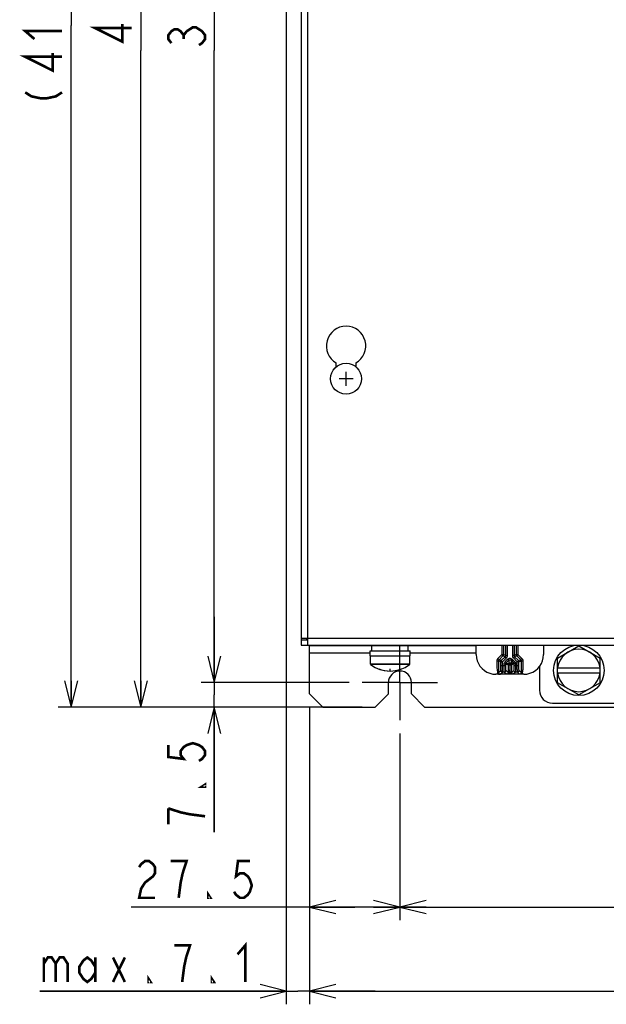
# Model space of a CAD drawing. Extents: x 29 to 410, y 35 to 287.
# Tile 10 of 46: x 29 to 74, y 123 to 198. Entities that reach past the tile are written whole.
import ezdxf

# ---------------------------------------------------------------- set-up
doc = ezdxf.new("R2010")
doc.units = 0
doc.header["$LTSCALE"] = 23.1
doc.linetypes.add('CENTER', pattern=[0.6, 0.375, -0.075, 0.075, -0.075])
doc.layers.get('0').update_dxf_attribs({"linetype": 'CONTINUOUS'})
for name, color, linetype in [('ALL_CURVE', 7, 'CONTINUOUS'), ('ALL_DIM', 7, 'CONTINUOUS'), ('DEFAULT_1', 7, 'CENTER')]:
    doc.layers.add(name, color=color, linetype=linetype)
doc.dimstyles.get("Standard").update_dxf_attribs({"dimtxt": 2.5, "dimasz": 2.5, "dimexe": 1.25, "dimexo": 0.625, "dimtad": 1, "dimcen": 2.5, "dimazin": 3, "dimtfac": 1, "dimtmove": 0, "dimatfit": 3})

# ---------------------------------------------------------------- blocks, each defined once
blk = doc.blocks.new('_OPEN')
at = {"color": 0, "linetype": 'BYBLOCK'}
for p, q in [((0, 0), (-1, 0.25)), ((-1, -0.25), (0, 0)), ((-1, 0), (0, 0))]:
    blk.add_line(p, q, dxfattribs=at)
blk = doc.blocks.new('*D0')
at = {"layer": 'ALL_DIM', "color": 2, "linetype": 'CONTINUOUS'}
for p, q in [((54.485, 244.218), (43.226, 244.218)), ((44.226, 244.218), (44.226, 196.093)), ((44.226, 147.968), (44.226, 196.093)), ((54.485, 147.968), (43.226, 147.968))]:
    blk.add_line(p, q, dxfattribs=at)
at = {"layer": 'ALL_DIM', "color": 2, "linetype": 'CONTINUOUS', "xscale": 2, "yscale": 2, "zscale": 2}
for p, rotation in [((44.226, 244.218), 90), ((44.226, 147.968), 270)]:
    blk.add_blockref('_OPEN', p, dxfattribs=dict(at, rotation=rotation))
blk = doc.blocks.new('*D2')
at = {"layer": 'ALL_DIM', "color": 2, "linetype": 'CONTINUOUS'}
for p, q in [((44.226, 147.968), (44.226, 152.968)), ((44.226, 152.968), (44.226, 147.03)), ((54.485, 147.968), (43.226, 147.968)), ((44.226, 136.579), (44.226, 147.03)), ((51.485, 146.093), (43.226, 146.093)), ((44.226, 146.093), (44.226, 136.579))]:
    blk.add_line(p, q, dxfattribs=at)
at = {"layer": 'ALL_DIM', "color": 2, "linetype": 'CONTINUOUS', "xscale": 2, "yscale": 2, "zscale": 2}
for p, rotation in [((44.226, 147.968), 270), ((44.226, 146.093), 90)]:
    blk.add_blockref('_OPEN', p, dxfattribs=dict(at, rotation=rotation))
blk = doc.blocks.new('*D3')
at = {"layer": 'ALL_DIM', "color": 2, "linetype": 'CONTINUOUS'}
for p, q in [((51.485, 246.093), (37.635, 246.093)), ((38.635, 246.093), (38.635, 196.093)), ((38.635, 146.093), (38.635, 196.093)), ((55.485, 146.093), (37.635, 146.093))]:
    blk.add_line(p, q, dxfattribs=at)
at = {"layer": 'ALL_DIM', "color": 2, "linetype": 'CONTINUOUS', "xscale": 2, "yscale": 2, "zscale": 2}
for p, rotation in [((38.635, 246.093), 90), ((38.635, 146.093), 270)]:
    blk.add_blockref('_OPEN', p, dxfattribs=dict(at, rotation=rotation))
blk = doc.blocks.new('*D4')
at = {"layer": 'ALL_DIM', "color": 2, "linetype": 'CONTINUOUS'}
for p, q in [((58.36, 144.093), (58.36, 129.874)), ((107.11, 144.093), (107.11, 129.874)), ((58.36, 130.874), (82.735, 130.874)), ((107.11, 130.874), (82.735, 130.874))]:
    blk.add_line(p, q, dxfattribs=at)
at = {"layer": 'ALL_DIM', "color": 2, "linetype": 'CONTINUOUS', "xscale": 2, "yscale": 2, "zscale": 2, "rotation": 180}
blk.add_blockref('_OPEN', (58.36, 130.874), dxfattribs=at)
at = {"layer": 'ALL_DIM', "color": 2, "linetype": 'CONTINUOUS', "xscale": 2, "yscale": 2, "zscale": 2}
blk.add_blockref('_OPEN', (107.11, 130.874), dxfattribs=at)
blk = doc.blocks.new('*D6')
at = {"layer": 'ALL_DIM', "color": 2, "linetype": 'CONTINUOUS'}
for p, q in [((51.485, 146.093), (51.485, 129.874)), ((58.36, 144.093), (58.36, 129.874)), ((54.923, 130.874), (37.903, 130.874)), ((51.485, 130.874), (54.923, 130.874)), ((58.36, 130.874), (54.923, 130.874))]:
    blk.add_line(p, q, dxfattribs=at)
at = {"layer": 'ALL_DIM', "color": 2, "linetype": 'CONTINUOUS', "xscale": 2, "yscale": 2, "zscale": 2, "rotation": 180}
blk.add_blockref('_OPEN', (51.485, 130.874), dxfattribs=at)
at = {"layer": 'ALL_DIM', "color": 2, "linetype": 'CONTINUOUS', "xscale": 2, "yscale": 2, "zscale": 2}
blk.add_blockref('_OPEN', (58.36, 130.874), dxfattribs=at)
blk = doc.blocks.new('*D7')
at = {"layer": 'ALL_DIM', "color": 2, "linetype": 'CONTINUOUS'}
for p, q in [((51.485, 146.093), (51.485, 123.467)), ((113.985, 146.093), (113.985, 123.467)), ((51.485, 124.467), (82.735, 124.467)), ((113.985, 124.467), (82.735, 124.467))]:
    blk.add_line(p, q, dxfattribs=at)
at = {"layer": 'ALL_DIM', "color": 2, "linetype": 'CONTINUOUS', "xscale": 2, "yscale": 2, "zscale": 2, "rotation": 180}
blk.add_blockref('_OPEN', (51.485, 124.467), dxfattribs=at)
at = {"layer": 'ALL_DIM', "color": 2, "linetype": 'CONTINUOUS', "xscale": 2, "yscale": 2, "zscale": 2}
blk.add_blockref('_OPEN', (113.985, 124.467), dxfattribs=at)
blk = doc.blocks.new('*D8')
at = {"layer": 'ALL_DIM', "color": 2, "linetype": 'CONTINUOUS'}
for p, q in [((49.71, 201.218), (49.71, 123.467)), ((51.485, 146.093), (51.485, 123.467)), ((49.71, 124.467), (30.945, 124.467)), ((30.945, 124.467), (50.598, 124.467)), ((56.485, 124.467), (50.598, 124.467)), ((51.485, 124.467), (56.485, 124.467))]:
    blk.add_line(p, q, dxfattribs=at)
at = {"layer": 'ALL_DIM', "color": 2, "linetype": 'CONTINUOUS', "xscale": 2, "yscale": 2, "zscale": 2}
blk.add_blockref('_OPEN', (49.71, 124.467), dxfattribs=at)
at = {"layer": 'ALL_DIM', "color": 2, "linetype": 'CONTINUOUS', "xscale": 2, "yscale": 2, "zscale": 2, "rotation": 180}
blk.add_blockref('_OPEN', (51.485, 124.467), dxfattribs=at)
blk = doc.blocks.new('*D41')
at = {"layer": 'ALL_DIM', "color": 2, "linetype": 'CONTINUOUS'}
for p, q in [((54.985, 249.893), (32.33, 249.893)), ((33.33, 249.893), (33.33, 197.993)), ((33.33, 146.093), (33.33, 197.993)), ((51.485, 146.093), (32.33, 146.093))]:
    blk.add_line(p, q, dxfattribs=at)
at = {"layer": 'ALL_DIM', "color": 2, "linetype": 'CONTINUOUS', "xscale": 2, "yscale": 2, "zscale": 2}
for p, rotation in [((33.33, 249.893), 90), ((33.33, 146.093), 270)]:
    blk.add_blockref('_OPEN', p, dxfattribs=dict(at, rotation=rotation))

msp = doc.modelspace()

# ---------------------------------------------------------------- linework, layer by layer
at = {"color": 3, "linetype": 'CONTINUOUS'}
for p, q in [((51.36, 150.818), (51.36, 241.368)), ((50.835, 202.068), (50.835, 151.218)), ((53.51, 171.995), (53.51, 172.293)), ((55.01, 172.293), (55.01, 171.995)), ((50.835, 151.343), (114.635, 151.343)), ((50.835, 150.818), (114.635, 150.818)), ((51.485, 147.093), (51.485, 150.768)), ((64.173, 150.768), (51.485, 150.768)), ((56.085, 150.193), (51.485, 150.193)), ((64.173, 150.193), (59.135, 150.193)), ((57.485, 147.093), (57.485, 147.968)), ((59.235, 147.093), (59.235, 147.968)), ((51.485, 147.093), (52.485, 146.093)), ((56.485, 146.093), (57.485, 147.093)), ((59.235, 147.093), (60.235, 146.093)), ((52.485, 146.093), (56.485, 146.093)), ((60.235, 146.093), (105.235, 146.093))]:
    msp.add_line(p, q, dxfattribs=at)
at = {"color": 7, "linetype": 'CONTINUOUS'}
for p, q in [((50.835, 151.218), (50.835, 150.818)), ((50.835, 151.218), (51.36, 151.218)), ((51.235, 151.343), (51.235, 151.218)), ((51.485, 150.818), (51.485, 150.768)), ((52.485, 150.818), (52.485, 150.768)), ((56.235, 150.368), (56.235, 150.768)), ((58.485, 150.818), (58.485, 150.768)), ((58.985, 150.368), (58.985, 150.768)), ((59.485, 150.818), (59.485, 150.768)), ((61.235, 150.768), (61.235, 150.818)), ((64.173, 150.092), (64.173, 150.818)), ((64.459, 150.818), (64.459, 150.81)), ((64.459, 150.81), (64.521, 150.81)), ((64.521, 150.81), (64.521, 150.818)), ((64.779, 150.818), (64.781, 150.81)), ((64.781, 150.81), (64.854, 150.81)), ((64.854, 150.81), (64.852, 150.818)), ((65.188, 150.818), (65.188, 150.81)), ((65.188, 150.81), (65.563, 150.81)), ((65.563, 150.81), (65.563, 150.818)), ((65.709, 150.818), (65.709, 150.81)), ((65.709, 150.81), (65.771, 150.81)), ((65.771, 150.81), (65.771, 150.818)), ((66.121, 150.818), (66.121, 150.092)), ((66.246, 150.818), (66.246, 150.092)), ((66.421, 150.02), (66.421, 150.818)), ((66.546, 150.02), (66.546, 150.818)), ((66.925, 150.818), (66.925, 150.02)), ((67.05, 150.818), (67.05, 150.02)), ((67.225, 150.818), (67.225, 150.092)), ((67.35, 150.818), (67.35, 150.092)), ((67.624, 150.818), (67.658, 150.81)), ((67.658, 150.81), (67.742, 150.81)), ((67.742, 150.81), (67.776, 150.818)), ((68.231, 150.818), (68.231, 150.81)), ((68.231, 150.81), (68.606, 150.81)), ((68.606, 150.81), (68.606, 150.818)), ((68.69, 150.818), (68.69, 150.81)), ((68.69, 150.81), (69.065, 150.81)), ((69.065, 150.81), (69.065, 150.818)), ((69.298, 150.818), (69.298, 150.092)), ((70.36, 149.831), (71.985, 150.769)), ((71.985, 150.769), (73.61, 149.831)), ((56.085, 149.993), (56.085, 150.368)), ((56.085, 150.368), (59.135, 150.368)), ((56.085, 149.993), (59.135, 149.993)), ((56.11, 149.355), (56.11, 149.993)), ((59.11, 149.355), (59.11, 149.993)), ((59.135, 149.993), (59.135, 150.368)), ((66.121, 150.092), (65.819, 149.791)), ((66.21, 150.004), (65.908, 149.702)), ((66.082, 149.63), (66.384, 149.932)), ((66.169, 150.045), (66.21, 150.004)), ((66.384, 149.932), (66.21, 150.004)), ((66.421, 150.02), (66.246, 150.092)), ((66.384, 149.932), (66.473, 149.843)), ((66.421, 150.02), (66.546, 150.02)), ((67.05, 150.02), (66.925, 150.02)), ((67.087, 149.932), (66.998, 149.843)), ((67.225, 150.092), (67.05, 150.02)), ((67.261, 150.004), (67.087, 149.932)), ((67.389, 149.63), (67.087, 149.932)), ((67.261, 150.004), (67.563, 149.702)), ((67.35, 150.092), (67.652, 149.791)), ((59.11, 149.355), (56.11, 149.355)), ((59.1, 149.335), (56.121, 149.335)), ((65.746, 149.614), (65.871, 149.614)), ((65.819, 149.791), (65.908, 149.702)), ((66.046, 149.542), (65.871, 149.614)), ((65.871, 149.614), (65.871, 149.458)), ((66.082, 149.63), (65.908, 149.702)), ((66.046, 149.542), (66.171, 149.542)), ((66.046, 149.263), (66.046, 149.542)), ((66.046, 149.263), (66.425, 149.263)), ((66.082, 149.63), (66.171, 149.542)), ((66.171, 149.542), (66.473, 149.843)), ((66.171, 149.263), (66.171, 149.542)), ((66.3, 149.385), (66.425, 149.385)), ((66.3, 149.263), (66.3, 149.385)), ((66.373, 149.561), (66.559, 149.747)), ((66.373, 149.561), (66.462, 149.473)), ((66.425, 149.385), (66.6, 149.312)), ((66.425, 149.263), (66.425, 149.385)), ((66.462, 149.473), (66.647, 149.658)), ((66.462, 149.473), (66.636, 149.401)), ((66.559, 149.747), (66.647, 149.658)), ((66.6, 149.312), (66.647, 149.312)), ((66.647, 149.411), (66.636, 149.401)), ((66.647, 149.658), (66.647, 149.411)), ((66.735, 149.323), (66.725, 149.312)), ((66.746, 149.312), (66.735, 149.323)), ((66.912, 149.747), (66.824, 149.658)), ((66.824, 149.658), (67.009, 149.473)), ((66.824, 149.658), (66.824, 149.411)), ((66.835, 149.401), (66.824, 149.411)), ((67.009, 149.473), (66.835, 149.401)), ((67.046, 149.385), (66.871, 149.312)), ((66.871, 149.21), (66.871, 149.312)), ((66.912, 149.747), (67.098, 149.561)), ((67.3, 149.542), (66.998, 149.843)), ((67.098, 149.561), (67.009, 149.473)), ((67.171, 149.385), (67.046, 149.385)), ((67.046, 149.385), (67.046, 149.263)), ((67.046, 149.263), (67.425, 149.263)), ((67.171, 149.385), (67.171, 149.263)), ((67.3, 149.542), (67.389, 149.63)), ((67.425, 149.542), (67.3, 149.542)), ((67.3, 149.263), (67.3, 149.542)), ((67.389, 149.63), (67.563, 149.702)), ((67.425, 149.542), (67.6, 149.614)), ((67.425, 149.263), (67.425, 149.542)), ((67.563, 149.702), (67.652, 149.791)), ((67.6, 149.614), (67.725, 149.614)), ((68.985, 149.18), (68.985, 147.393)), ((70.36, 147.954), (70.36, 149.831)), ((73.61, 147.954), (73.61, 149.831)), ((65.972, 148.592), (65.673, 148.593)), ((65.87, 148.719), (66.039, 148.888)), ((65.994, 148.593), (65.972, 148.592)), ((65.994, 148.593), (66.164, 148.763)), ((66.307, 148.763), (66.164, 148.763)), ((66.477, 148.593), (66.307, 148.763)), ((66.6, 148.719), (66.432, 148.888)), ((66.492, 148.593), (66.477, 148.593)), ((67.039, 148.888), (66.871, 148.719)), ((66.994, 148.593), (66.972, 148.592)), ((67.164, 148.763), (66.994, 148.593)), ((67.798, 148.593), (66.994, 148.593)), ((67.307, 148.763), (67.164, 148.763)), ((67.477, 148.593), (67.307, 148.763)), ((67.601, 148.719), (67.432, 148.888)), ((67.5, 148.593), (67.477, 148.593)), ((67.53, 148.593), (67.5, 148.593)), ((70.36, 149.093), (73.61, 149.093)), ((70.36, 148.693), (73.61, 148.693)), ((71.985, 147.016), (70.36, 147.954)), ((73.61, 147.954), (71.985, 147.016)), ((69.985, 146.393), (95.485, 146.393))]:
    msp.add_line(p, q, dxfattribs=at)
for points in [[(64.173, 150.092), (64.191, 149.858), (64.246, 149.629), (64.336, 149.411), (64.459, 149.211), (64.612, 149.032), (64.791, 148.879), (64.992, 148.756), (65.209, 148.666), (65.438, 148.611), (65.673, 148.593)], [(66.121, 150.092), (66.152, 150.101), (66.181, 150.105), (66.207, 150.106), (66.228, 150.104), (66.241, 150.099), (66.246, 150.092)], [(66.121, 150.092), (66.129, 150.082), (66.14, 150.071), (66.154, 150.058), (66.169, 150.045)], [(66.246, 150.092), (66.245, 150.073), (66.24, 150.054), (66.233, 150.036), (66.222, 150.019), (66.21, 150.004)], [(66.384, 149.932), (66.4, 149.951), (66.411, 149.972), (66.418, 149.996), (66.421, 150.02)], [(66.473, 149.843), (66.504, 149.881), (66.527, 149.925), (66.541, 149.971), (66.546, 150.02)], [(66.925, 150.02), (66.93, 149.971), (66.944, 149.924), (66.967, 149.881), (66.998, 149.843)], [(67.05, 150.02), (67.053, 149.996), (67.06, 149.972), (67.071, 149.951), (67.087, 149.932)], [(67.225, 150.092), (67.23, 150.099), (67.243, 150.104), (67.264, 150.106), (67.29, 150.106), (67.319, 150.101), (67.35, 150.092)], [(67.225, 150.092), (67.226, 150.073), (67.231, 150.054), (67.238, 150.036), (67.249, 150.019), (67.261, 150.004)], [(67.261, 150.004), (67.303, 150.045), (67.321, 150.062), (67.338, 150.078), (67.35, 150.092)], [(67.798, 148.593), (68.033, 148.611), (68.262, 148.666), (68.479, 148.756), (68.68, 148.879), (68.859, 149.032), (69.012, 149.211), (69.135, 149.411), (69.225, 149.629), (69.28, 149.858), (69.298, 150.092)], [(65.819, 149.791), (65.807, 149.778), (65.796, 149.764), (65.786, 149.749), (65.777, 149.734), (65.769, 149.718), (65.762, 149.701), (65.756, 149.684), (65.752, 149.667), (65.749, 149.65), (65.747, 149.632), (65.746, 149.614)], [(65.746, 149.614), (65.746, 149.458), (65.746, 149.313), (65.748, 149.181), (65.752, 149.063), (65.76, 148.96), (65.77, 148.87), (65.783, 148.79), (65.798, 148.719)], [(65.871, 149.458), (65.871, 149.181), (65.871, 149.063), (65.871, 148.96), (65.871, 148.87), (65.871, 148.79), (65.87, 148.719)], [(65.908, 149.702), (65.902, 149.696), (65.896, 149.689), (65.891, 149.682), (65.886, 149.674), (65.882, 149.666), (65.879, 149.658), (65.876, 149.649), (65.874, 149.641), (65.872, 149.632), (65.872, 149.623), (65.871, 149.614)], [(66.039, 148.888), (66.041, 148.896), (66.042, 148.918), (66.043, 148.953), (66.044, 149), (66.045, 149.057), (66.045, 149.121), (66.046, 149.19), (66.046, 149.263)], [(66.046, 149.542), (66.047, 149.555), (66.049, 149.57), (66.054, 149.585), (66.06, 149.6), (66.07, 149.616), (66.082, 149.63)], [(66.164, 148.763), (66.166, 148.774), (66.167, 148.803), (66.168, 148.85), (66.169, 148.912), (66.17, 148.988), (66.17, 149.074), (66.171, 149.166), (66.171, 149.263)], [(66.3, 149.385), (66.305, 149.433), (66.319, 149.48), (66.342, 149.523), (66.373, 149.561)], [(66.307, 148.763), (66.305, 148.774), (66.304, 148.803), (66.303, 148.85), (66.302, 148.912), (66.301, 148.988), (66.301, 149.073), (66.3, 149.166), (66.3, 149.263)], [(66.425, 149.385), (66.428, 149.409), (66.435, 149.432), (66.446, 149.454), (66.462, 149.473)], [(66.432, 148.888), (66.43, 148.896), (66.429, 148.918), (66.428, 148.953), (66.427, 149), (66.426, 149.057), (66.426, 149.121), (66.425, 149.19), (66.425, 149.263)], [(66.559, 149.747), (66.603, 149.782), (66.653, 149.806), (66.708, 149.818), (66.764, 149.818), (66.818, 149.806), (66.868, 149.782), (66.912, 149.747)], [(66.636, 149.401), (66.624, 149.386), (66.613, 149.369), (66.606, 149.351), (66.601, 149.332), (66.6, 149.312)], [(66.6, 149.312), (66.6, 149.21), (66.6, 149.115), (66.6, 148.949)], [(66.636, 149.401), (66.642, 149.402), (66.652, 149.398), (66.664, 149.39), (66.678, 149.377)], [(66.647, 149.658), (66.669, 149.676), (66.694, 149.688), (66.722, 149.694), (66.749, 149.694), (66.777, 149.688), (66.802, 149.676), (66.824, 149.658)], [(66.824, 149.411), (66.805, 149.427), (66.783, 149.438), (66.76, 149.445), (66.735, 149.448), (66.711, 149.445), (66.688, 149.438), (66.666, 149.427), (66.647, 149.411)], [(66.647, 149.411), (66.666, 149.392), (66.678, 149.377)], [(66.647, 149.312), (66.668, 149.312), (66.69, 149.311), (66.709, 149.311), (66.725, 149.312)], [(66.678, 149.377), (66.692, 149.366), (66.704, 149.353), (66.715, 149.341), (66.726, 149.331), (66.735, 149.323)], [(66.678, 149.377), (66.694, 149.359), (66.71, 149.337), (66.725, 149.312)], [(66.725, 149.312), (66.725, 149.21), (66.725, 149.115), (66.724, 149.027), (66.721, 148.949), (66.715, 148.88), (66.708, 148.82), (66.699, 148.767), (66.688, 148.719)], [(66.8, 149.369), (66.782, 149.353), (66.76, 149.337), (66.735, 149.323)], [(66.8, 149.369), (66.79, 149.356), (66.777, 149.344), (66.764, 149.333), (66.754, 149.322), (66.746, 149.312)], [(66.783, 148.719), (66.772, 148.767), (66.763, 148.819), (66.756, 148.88), (66.75, 148.949), (66.747, 149.027), (66.746, 149.114), (66.746, 149.21), (66.746, 149.312)], [(66.871, 149.312), (66.866, 149.306), (66.853, 149.302), (66.832, 149.299), (66.806, 149.3), (66.777, 149.304), (66.746, 149.312)], [(66.824, 149.411), (66.825, 149.405), (66.821, 149.396), (66.813, 149.384), (66.8, 149.369)], [(66.835, 149.401), (66.815, 149.381), (66.8, 149.369)], [(66.871, 149.312), (66.87, 149.332), (66.865, 149.351), (66.858, 149.369), (66.847, 149.386), (66.835, 149.401)], [(66.871, 148.719), (66.871, 148.767), (66.871, 148.819), (66.871, 148.88), (66.871, 148.949), (66.871, 149.027), (66.871, 149.21)], [(67.009, 149.473), (67.025, 149.454), (67.036, 149.432), (67.043, 149.409), (67.046, 149.385)], [(67.046, 149.263), (67.046, 149.19), (67.045, 149.121), (67.045, 149.057), (67.044, 149), (67.043, 148.953), (67.042, 148.918), (67.041, 148.896), (67.039, 148.888)], [(67.098, 149.561), (67.129, 149.523), (67.152, 149.48), (67.166, 149.433), (67.171, 149.385)], [(67.171, 149.263), (67.171, 149.166), (67.17, 149.073), (67.17, 148.988), (67.169, 148.912), (67.168, 148.85), (67.167, 148.803), (67.166, 148.774), (67.164, 148.763)], [(67.307, 148.763), (67.305, 148.774), (67.304, 148.803), (67.303, 148.85), (67.302, 148.912), (67.301, 148.988), (67.301, 149.073), (67.3, 149.166), (67.3, 149.263)], [(67.425, 149.542), (67.424, 149.556), (67.422, 149.571), (67.417, 149.586), (67.41, 149.601), (67.401, 149.616), (67.389, 149.63)], [(67.432, 148.888), (67.43, 148.896), (67.429, 148.918), (67.428, 148.953), (67.427, 149), (67.426, 149.057), (67.426, 149.121), (67.425, 149.19), (67.425, 149.263)], [(67.563, 149.702), (67.569, 149.696), (67.575, 149.689), (67.58, 149.682), (67.584, 149.674), (67.588, 149.666), (67.592, 149.658), (67.595, 149.649), (67.597, 149.64), (67.598, 149.632), (67.599, 149.623), (67.6, 149.614)], [(67.6, 149.614), (67.6, 149.458), (67.6, 149.181)], [(67.6, 149.181), (67.6, 149.063), (67.6, 148.959), (67.6, 148.869), (67.6, 148.79), (67.601, 148.719)], [(67.652, 149.791), (67.664, 149.778), (67.675, 149.764), (67.685, 149.749), (67.694, 149.734), (67.702, 149.718), (67.709, 149.701), (67.715, 149.684), (67.719, 149.667), (67.722, 149.649), (67.724, 149.632), (67.725, 149.614)], [(67.725, 149.614), (67.725, 149.458), (67.725, 149.313), (67.723, 149.181), (67.719, 149.063), (67.711, 148.959), (67.701, 148.869), (67.688, 148.79), (67.673, 148.719)], [(65.798, 148.719), (65.82, 148.723), (65.84, 148.725), (65.856, 148.725), (65.866, 148.723), (65.87, 148.719)], [(65.798, 148.719), (65.802, 148.702), (65.808, 148.687), (65.814, 148.673), (65.821, 148.659), (65.83, 148.647), (65.839, 148.635), (65.849, 148.624), (65.86, 148.614), (65.872, 148.606), (65.884, 148.598), (65.897, 148.593)], [(65.87, 148.719), (65.871, 148.708), (65.872, 148.698), (65.874, 148.688), (65.877, 148.678), (65.88, 148.668), (65.885, 148.659), (65.89, 148.65), (65.896, 148.642), (65.903, 148.634), (65.91, 148.626), (65.919, 148.619)], [(65.919, 148.619), (65.928, 148.612), (65.937, 148.607), (65.947, 148.602), (65.958, 148.598), (65.97, 148.595), (65.982, 148.593), (65.994, 148.593)], [(66.972, 148.592), (66.93, 148.592), (65.994, 148.593)], [(66.039, 148.888), (66.046, 148.849), (66.063, 148.814), (66.091, 148.787), (66.126, 148.769), (66.164, 148.763)], [(66.307, 148.763), (66.345, 148.769), (66.38, 148.787), (66.408, 148.814), (66.425, 148.849), (66.432, 148.888)], [(66.545, 148.614), (66.537, 148.609), (66.528, 148.604), (66.519, 148.6), (66.509, 148.597), (66.499, 148.595), (66.488, 148.593), (66.477, 148.593)], [(66.57, 148.593), (66.549, 148.593), (66.492, 148.593)], [(66.6, 148.719), (66.6, 148.709), (66.599, 148.699), (66.597, 148.689), (66.595, 148.68), (66.592, 148.672), (66.588, 148.663), (66.584, 148.655), (66.579, 148.647), (66.573, 148.64), (66.567, 148.633), (66.56, 148.626), (66.553, 148.62), (66.545, 148.614)], [(66.688, 148.719), (66.683, 148.702), (66.677, 148.687), (66.671, 148.672), (66.664, 148.659), (66.656, 148.647), (66.648, 148.636), (66.639, 148.625), (66.629, 148.615), (66.618, 148.607), (66.607, 148.599), (66.595, 148.593)], [(66.6, 148.949), (66.6, 148.88), (66.6, 148.82), (66.6, 148.767), (66.6, 148.719)], [(66.6, 148.719), (66.605, 148.725), (66.618, 148.728), (66.637, 148.728), (66.662, 148.725), (66.688, 148.719)], [(66.871, 148.719), (66.866, 148.725), (66.853, 148.728), (66.834, 148.728), (66.809, 148.725), (66.783, 148.719)], [(66.876, 148.593), (66.864, 148.599), (66.853, 148.607), (66.842, 148.615), (66.832, 148.625), (66.823, 148.636), (66.815, 148.647), (66.807, 148.659), (66.8, 148.672), (66.794, 148.687), (66.788, 148.702), (66.783, 148.719)], [(66.994, 148.593), (66.982, 148.593), (66.971, 148.595), (66.96, 148.598), (66.95, 148.601), (66.94, 148.605), (66.931, 148.61), (66.923, 148.616), (66.915, 148.622), (66.907, 148.629), (66.901, 148.636), (66.894, 148.644), (66.889, 148.652), (66.884, 148.661), (66.88, 148.669), (66.877, 148.678), (66.874, 148.688), (66.872, 148.698), (66.871, 148.708), (66.871, 148.719)], [(67.164, 148.763), (67.126, 148.769), (67.091, 148.787), (67.063, 148.814), (67.046, 148.849), (67.039, 148.888)], [(67.307, 148.763), (67.345, 148.769), (67.38, 148.787), (67.408, 148.814), (67.425, 148.849), (67.432, 148.888)], [(67.531, 148.605), (67.521, 148.601), (67.511, 148.598), (67.5, 148.595), (67.489, 148.593), (67.477, 148.593)], [(67.549, 148.616), (67.54, 148.611), (67.531, 148.605)], [(67.601, 148.719), (67.6, 148.709), (67.599, 148.699), (67.597, 148.689), (67.595, 148.68), (67.592, 148.671), (67.588, 148.662), (67.583, 148.654), (67.578, 148.645), (67.571, 148.637), (67.565, 148.63), (67.557, 148.623), (67.549, 148.616)], [(67.673, 148.719), (67.669, 148.702), (67.663, 148.687), (67.657, 148.673), (67.65, 148.659), (67.641, 148.647), (67.632, 148.635), (67.622, 148.624), (67.611, 148.614), (67.599, 148.606), (67.587, 148.598), (67.574, 148.593)], [(67.601, 148.719), (67.605, 148.723), (67.615, 148.725), (67.631, 148.725), (67.651, 148.723), (67.673, 148.719)]]:
    msp.add_lwpolyline(points, dxfattribs=at)
for centre, radius in [((54.26, 171.093), 1.175), ((71.985, 148.893), 1.925)]:
    msp.add_circle(centre, radius, dxfattribs=at)
at = {"color": 3, "linetype": 'CONTINUOUS'}
for centre, radius, start, end in [((54.26, 173.593), 1.5, 300, 240), ((58.36, 147.968), 0.875, 0, 180)]:
    msp.add_arc(centre, radius, start, end, dxfattribs=at)
at = {"color": 7, "linetype": 'CONTINUOUS'}
for centre, radius, start, end in [((71.985, 148.893), 1.625, 7.06971, 172.93029), ((56.135, 149.355), 0.025, 180, 233.41893), ((57.61, 151.343), 2.5, 233.41893, 306.58107), ((59.085, 149.355), 0.025, 306.58107, 360), ((71.985, 148.893), 1.625, 187.06971, 352.93029), ((69.985, 147.393), 1, 180, 270)]:
    msp.add_arc(centre, radius, start, end, dxfattribs=at)
at = {"layer": 'ALL_CURVE', "color": 40, "linetype": 'CONTINUOUS'}
for p, q in [((54.798, 171.093), (53.723, 171.093)), ((54.26, 170.555), (54.26, 171.63)), ((57.61, 148.843), (57.61, 148.996))]:
    msp.add_line(p, q, dxfattribs=at)
msp.add_arc((57.61, 151.343), 2.5, 249.8182, 290.1818, dxfattribs=at)
at = {"layer": 'ALL_DIM', "color": 2, "linetype": 'CONTINUOUS', "const_width": 0.2}
for points in [[(37.935, 197.805), (35.135, 197.805), (37.235, 196.751), (37.235, 198.106)], [(42.126, 197.551), (42.593, 197.852), (42.826, 197.852), (43.06, 197.702), (43.293, 197.551), (43.526, 197.25), (43.526, 196.949), (43.293, 196.648), (43.06, 196.498)], [(30.53, 196.96), (29.83, 197.562), (32.63, 197.562)], [(40.96, 196.648), (40.726, 196.949), (40.726, 197.25), (40.96, 197.551), (41.193, 197.702), (41.426, 197.702), (41.66, 197.551), (41.893, 197.25), (42.126, 197.551)], [(41.893, 196.949), (41.893, 197.25)], [(32.63, 195.605), (29.83, 195.605), (31.93, 194.552), (31.93, 195.906)], [(29.83, 192.896), (30.297, 192.595), (30.997, 192.445), (31.464, 192.445), (32.164, 192.595), (32.63, 192.896)], [(40.726, 143.201), (40.726, 142.298), (41.893, 142.148), (41.66, 142.449), (41.66, 142.75), (41.893, 143.051), (42.126, 143.201), (42.593, 143.352), (43.06, 143.201), (43.293, 143.051), (43.526, 142.75), (43.526, 142.449), (43.293, 142.148), (43.06, 141.997)], [(43.526, 140.191), (43.526, 140.041), (43.293, 140.041), (43.526, 140.191)], [(43.526, 137.783), (42.36, 137.934), (41.66, 138.084), (40.726, 138.385)], [(40.726, 138.385), (40.726, 137.181)], [(38.505, 133.907), (38.655, 134.141), (38.956, 134.374), (39.257, 134.374), (39.558, 134.141), (39.709, 133.907), (39.709, 133.441), (39.558, 133.207), (39.257, 132.974), (38.956, 132.741), (38.655, 132.274), (38.505, 131.574), (39.709, 131.574)], [(41.515, 131.574), (41.665, 132.741), (41.816, 133.441), (41.966, 133.907), (42.117, 134.374), (40.913, 134.374)], [(46.933, 134.374), (46.03, 134.374), (45.879, 133.207), (46.18, 133.441), (46.481, 133.441), (46.782, 133.207), (46.933, 132.974), (47.083, 132.507), (46.933, 132.041), (46.782, 131.807), (46.481, 131.574), (46.18, 131.574), (45.879, 131.807), (45.729, 132.041)], [(43.923, 131.574), (43.772, 131.574), (43.772, 131.807), (43.923, 131.574)], [(45.995, 127.267), (46.597, 127.967), (46.597, 125.167)], [(41.781, 125.167), (41.931, 126.333), (42.082, 127.033), (42.232, 127.5), (42.383, 127.967), (41.179, 127.967)], [(31.246, 127.033), (31.246, 125.167)], [(31.246, 126.567), (31.547, 127.033), (31.848, 127.033), (32.149, 126.567), (32.149, 125.167)], [(32.149, 126.567), (32.45, 127.033), (32.751, 127.033), (33.052, 126.567), (33.052, 125.167)], [(35.159, 125.867), (34.858, 125.4), (34.557, 125.167), (34.256, 125.4), (33.955, 125.867), (33.955, 126.333), (34.256, 126.8), (34.557, 127.033), (34.858, 126.8), (35.159, 126.333)], [(35.159, 127.033), (35.159, 125.167)], [(36.513, 127.033), (37.416, 125.167)], [(36.513, 125.167), (37.416, 127.033)], [(39.373, 125.167), (39.222, 125.167), (39.222, 125.4), (39.373, 125.167)], [(44.189, 125.167), (44.038, 125.167), (44.038, 125.4), (44.189, 125.167)]]:
    msp.add_lwpolyline(points, dxfattribs=at)
at = {"layer": 'DEFAULT_1', "color": 7, "linetype": 'CENTER'}
for q in [(58.36, 150.843), (55.485, 147.968), (61.235, 147.968), (58.36, 145.093)]:
    msp.add_line((58.36, 147.968), q, dxfattribs=at)

# ---------------------------------------------------------------- dimensions: what is measured, and where the dimension line sits
at = {"layer": 'ALL_DIM', "color": 2, "linetype": 'CONTINUOUS'}
for base, p1, p2, angle, picture, middle in [((33.33, 249.893), (51.485, 146.093), (54.985, 249.893), 90, '*D41', (32.63, 191.542)), ((38.635, 246.093), (55.485, 146.093), (51.485, 246.093), 90, '*D3', (37.935, 196.149)), ((44.226, 147.968), (54.485, 244.218), (54.485, 147.968), 270, '*D0', (43.526, 195.896)), ((49.710470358, 124.46667226), (51.485470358, 146.09250374), (49.710470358, 201.21750374), 180, '*D8', (30.944855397, 125.16667226)), ((44.226239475, 147.96750374), (51.485470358, 146.09250374), (54.485470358, 147.96750374), 90, '*D2', (43.526239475, 136.579432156)), ((51.485470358, 130.873924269), (58.360470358, 144.09250374), (51.485470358, 146.09250374), 180, '*D6', (37.902952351, 131.573924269))]:
    dim = msp.add_linear_dim(base=base, p1=p1, p2=p2, angle=angle, dimstyle='Standard', dxfattribs=at)
    dim.commit()
    dim.dimension.update_dxf_attribs({"geometry": picture, "text_midpoint": middle, "dimtype": 128})
for base, p1, p2, picture, middle in [((113.985, 124.467), (51.485, 146.093), (113.985, 146.093), '*D7', (79.196, 125.167)), ((107.11, 130.874), (58.36, 144.093), (107.11, 144.093), '*D4', (78.757, 131.574))]:
    dim = msp.add_linear_dim(base=base, p1=p1, p2=p2, dimstyle='Standard', dxfattribs=at)
    dim.commit()
    dim.dimension.update_dxf_attribs({"geometry": picture, "text_midpoint": middle, "dimtype": 128})

doc.saveas('drawing.dxf')
